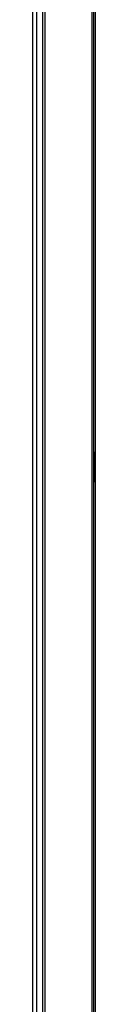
# Model space of a CAD drawing. Extents: x 0 to 594, y 0 to 420.
# Tile 20 of 131: x 124.09 to 127.17, y 195.31 to 243.23. Entities that reach past the tile are written whole.
import ezdxf

# ---------------------------------------------------------------- set-up
doc = ezdxf.new("R2010")
doc.units = 0
doc.header["$LTSCALE"] = 32.67
doc.layers.get('0').update_dxf_attribs({"linetype": 'CONTINUOUS'})

msp = doc.modelspace()

# ---------------------------------------------------------------- linework, layer by layer
at = {"color": 9, "linetype": 'CONTINUOUS'}
for p, q in [((124.092, 269.457), (124.092, 173.514)), ((124.696, 269.457), (124.696, 173.458))]:
    msp.add_line(p, q, dxfattribs=at)
at = {"color": 7, "linetype": 'CONTINUOUS'}
for p, q in [((124.292, 269.457), (124.292, 173.518)), ((124.592, 269.457), (124.592, 173.458)), ((126.992, 269.457), (126.992, 173.458)), ((127.082, 173.458), (127.082, 269.457)), ((127.172, 173.483), (127.172, 269.432)), ((127.132, 220.828), (127.132, 222.088))]:
    msp.add_line(p, q, dxfattribs=at)
for centre, start, end in [((126.962, 222.088), 0, 45.0979), ((126.962, 220.828), 314.9021, 360)]:
    msp.add_arc(centre, 0.17, start, end, dxfattribs=at)

doc.saveas('drawing.dxf')
